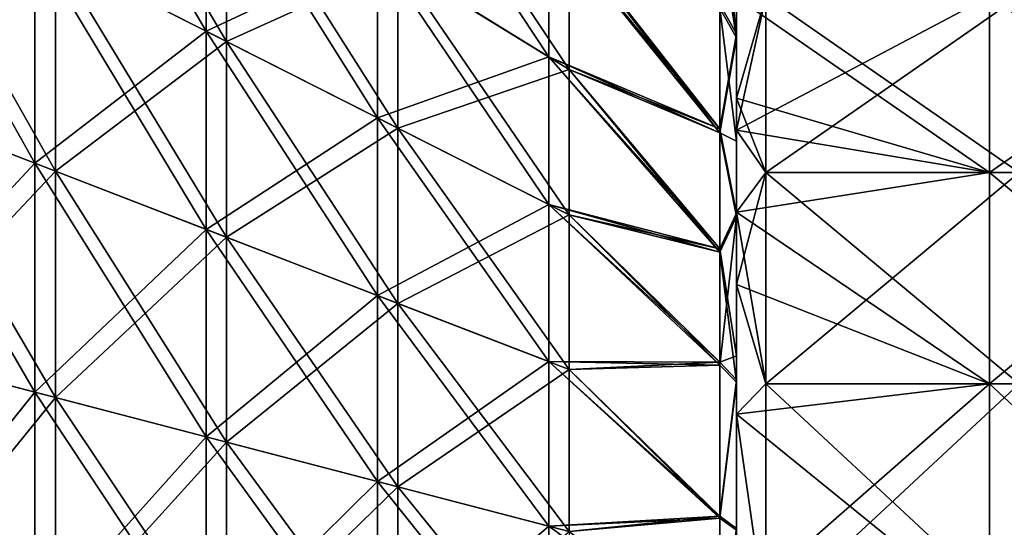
# Model space of a CAD drawing. Header units: millimetres. Extents: x -71 to 126, y -35 to 75.
# Tile 29 of 178: x -45 to -33, y 4 to 10. Entities that reach past the tile are written whole.
import ezdxf

# ---------------------------------------------------------------- set-up
doc = ezdxf.new("R2010")
doc.units = ezdxf.units.MM
doc.header["$LTSCALE"] = 52.536866
for name, color, linetype in [('371', 7, 'CONTINUOUS'), ('375', 7, 'CONTINUOUS'), ('376', 7, 'CONTINUOUS'), ('379', 7, 'CONTINUOUS'), ('384', 7, 'CONTINUOUS'), ('385', 7, 'CONTINUOUS'), ('388', 7, 'CONTINUOUS'), ('391', 7, 'CONTINUOUS')]:
    doc.layers.add(name, color=color, linetype=linetype)

msp = doc.modelspace()

# ---------------------------------------------------------------- linework, layer by layer
at = {"layer": '371', "linetype": 'Continuous'}
for points in [[(-36.05, 8.746, -84.914), (-36.05, 10.694, -82.773), (-35.703, 10.336, -83.243), (-36.05, 8.746, -84.914)], [(-35.703, 8.243, -85.336), (-36.05, 8.746, -84.914), (-35.703, 10.336, -83.243), (-35.703, 8.243, -85.336)], [(-36.05, 10.323, -66.741), (-36.05, 9.127, -65.437), (-35.703, 10.336, -66.757), (-36.05, 10.323, -66.741)], [(-35.703, 10.336, -66.757), (-36.05, 9.127, -65.437), (-35.703, 8.243, -64.664), (-35.703, 10.336, -66.757)], [(-32.7, 8.243, -64.664), (-32.7, 10.336, -66.757), (-35.703, 8.243, -64.664), (-32.7, 8.243, -64.664)], [(-32.7, 10.336, -66.757), (-35.703, 10.336, -66.757), (-35.703, 8.243, -64.664), (-32.7, 10.336, -66.757)], [(-32.7, 10.336, -83.243), (-32.7, 8.243, -85.336), (-35.703, 10.336, -83.243), (-32.7, 10.336, -83.243)], [(-32.7, 8.243, -85.336), (-35.703, 8.243, -85.336), (-35.703, 10.336, -83.243), (-32.7, 8.243, -85.336)], [(-36.05, 9.127, -65.437), (-36.05, 7.773, -64.306), (-35.703, 8.243, -64.664), (-36.05, 9.127, -65.437)], [(-36.05, 7.773, -85.694), (-36.05, 8.746, -84.914), (-35.703, 8.243, -85.336), (-36.05, 7.773, -85.694)], [(-35.703, 5.736, -86.911), (-36.05, 7.773, -85.694), (-35.703, 8.243, -85.336), (-35.703, 5.736, -86.911)], [(-36.05, 7.773, -64.306), (-36.05, 6.915, -63.733), (-35.703, 8.243, -64.664), (-36.05, 7.773, -64.306)], [(-35.703, 8.243, -64.664), (-36.05, 6.915, -63.733), (-35.703, 5.736, -63.089), (-35.703, 8.243, -64.664)], [(-32.7, 5.736, -63.089), (-32.7, 8.243, -64.664), (-35.703, 5.736, -63.089), (-32.7, 5.736, -63.089)], [(-32.7, 8.243, -64.664), (-35.703, 8.243, -64.664), (-35.703, 5.736, -63.089), (-32.7, 8.243, -64.664)], [(-32.7, 8.243, -85.336), (-32.7, 5.736, -86.911), (-35.703, 8.243, -85.336), (-32.7, 8.243, -85.336)], [(-32.7, 5.736, -86.911), (-35.703, 5.736, -86.911), (-35.703, 8.243, -85.336), (-32.7, 5.736, -86.911)], [(-36.05, 5.379, -87.077), (-36.05, 7.773, -85.694), (-35.703, 5.736, -86.911), (-36.05, 5.379, -87.077)], [(-36.05, 6.915, -63.733), (-36.05, 5.379, -62.923), (-35.703, 5.736, -63.089), (-36.05, 6.915, -63.733)], [(-35.703, 2.942, -87.889), (-36.05, 5.379, -87.077), (-35.703, 5.736, -86.911), (-35.703, 2.942, -87.889)], [(-35.703, 5.736, -63.089), (-36.05, 5.379, -62.923), (-35.703, 2.942, -62.111), (-35.703, 5.736, -63.089)], [(-32.7, 2.942, -62.111), (-32.7, 5.736, -63.089), (-35.703, 2.942, -62.111), (-32.7, 2.942, -62.111)], [(-32.7, 5.736, -63.089), (-35.703, 5.736, -63.089), (-35.703, 2.942, -62.111), (-32.7, 5.736, -63.089)], [(-32.7, 5.736, -86.911), (-32.7, 2.942, -87.889), (-35.703, 5.736, -86.911), (-32.7, 5.736, -86.911)], [(-32.7, 2.942, -87.889), (-35.703, 2.942, -87.889), (-35.703, 5.736, -86.911), (-32.7, 2.942, -87.889)], [(-36.05, 3.111, -87.849), (-36.05, 5.379, -87.077), (-35.703, 2.942, -87.889), (-36.05, 3.111, -87.849)], [(-36.05, 5.379, -62.923), (-36.05, 2.75, -62.069), (-35.703, 2.942, -62.111), (-36.05, 5.379, -62.923)]]:
    msp.add_3dface(points, dxfattribs=at)
at = {"layer": '375', "linetype": 'Continuous'}
for points in [[(-44.37, 10.949, -95.862), (-44.37, 13.384, -94.39), (-42.339, 9.921, -93.903), (-44.37, 10.949, -95.862)], [(-42.339, 9.921, -93.903), (-44.37, 13.384, -94.39), (-42.339, 12.127, -92.57), (-42.339, 9.921, -93.903)], [(-40.308, 10.871, -90.749), (-40.308, 12.69, -89.324), (-38.277, 9.614, -88.929), (-40.308, 10.871, -90.749)], [(-38.277, 9.614, -88.929), (-40.308, 12.69, -89.324), (-38.277, 11.223, -87.668), (-38.277, 9.614, -88.929)], [(-42.339, 12.127, -57.43), (-44.37, 10.949, -54.138), (-42.339, 9.921, -56.097), (-42.339, 12.127, -57.43)], [(-42.339, 9.921, -93.903), (-42.339, 12.127, -92.57), (-40.308, 8.893, -91.945), (-42.339, 9.921, -93.903)], [(-40.308, 8.893, -91.945), (-42.339, 12.127, -92.57), (-40.308, 10.871, -90.749), (-40.308, 8.893, -91.945)], [(-42.339, 12.127, -57.43), (-42.339, 9.921, -56.097), (-40.308, 10.871, -59.251), (-42.339, 12.127, -57.43)], [(-46.401, 9.139, -99.098), (-46.401, 11.977, -97.82), (-44.37, 8.355, -97.03), (-46.401, 9.139, -99.098)], [(-44.37, 8.355, -97.03), (-46.401, 11.977, -97.82), (-44.37, 10.949, -95.862), (-44.37, 8.355, -97.03)], [(-46.401, 11.977, -52.18), (-46.401, 9.139, -50.902), (-44.37, 10.949, -54.138), (-46.401, 11.977, -52.18)], [(-38.277, 11.223, -62.332), (-40.308, 10.871, -59.251), (-38.277, 9.614, -61.071), (-38.277, 11.223, -62.332)], [(-38.277, 9.614, -88.929), (-38.277, 11.223, -87.668), (-36.248, 8.76, -86.823), (-38.277, 9.614, -88.929)], [(-36.248, 8.76, -86.823), (-38.277, 11.223, -87.668), (-36.248, 10.241, -85.567), (-36.248, 8.76, -86.823)], [(-38.277, 11.223, -62.332), (-38.277, 9.614, -61.071), (-36.248, 8.716, -63.144), (-38.277, 11.223, -62.332)], [(-36.248, 10.191, -64.385), (-38.277, 11.223, -62.332), (-36.248, 8.716, -63.144), (-36.248, 10.191, -64.385)], [(-44.37, 10.949, -54.138), (-46.401, 9.139, -50.902), (-44.37, 8.355, -52.97), (-44.37, 10.949, -54.138)], [(-44.37, 8.355, -97.03), (-44.37, 10.949, -95.862), (-42.339, 7.57, -94.961), (-44.37, 8.355, -97.03)], [(-42.339, 7.57, -94.961), (-44.37, 10.949, -95.862), (-42.339, 9.921, -93.903), (-42.339, 7.57, -94.961)], [(-44.37, 10.949, -54.138), (-44.37, 8.355, -52.97), (-42.339, 9.921, -56.097), (-44.37, 10.949, -54.138)], [(-40.308, 10.871, -59.251), (-42.339, 9.921, -56.097), (-40.308, 8.893, -58.055), (-40.308, 10.871, -59.251)], [(-40.308, 8.893, -91.945), (-40.308, 10.871, -90.749), (-38.277, 7.865, -89.986), (-40.308, 8.893, -91.945)], [(-38.277, 7.865, -89.986), (-40.308, 10.871, -90.749), (-38.277, 9.614, -88.929), (-38.277, 7.865, -89.986)], [(-40.308, 10.871, -59.251), (-40.308, 8.893, -58.055), (-38.277, 9.614, -61.071), (-40.308, 10.871, -59.251)], [(-42.339, 9.921, -56.097), (-44.37, 8.355, -52.97), (-42.339, 7.57, -55.039), (-42.339, 9.921, -56.097)], [(-42.339, 7.57, -94.961), (-42.339, 9.921, -93.903), (-40.308, 6.786, -92.893), (-42.339, 7.57, -94.961)], [(-40.308, 6.786, -92.893), (-42.339, 9.921, -93.903), (-40.308, 8.893, -91.945), (-40.308, 6.786, -92.893)], [(-42.339, 9.921, -56.097), (-42.339, 7.57, -55.039), (-40.308, 8.893, -58.055), (-42.339, 9.921, -56.097)], [(-38.277, 9.614, -61.071), (-40.308, 8.893, -58.055), (-38.277, 7.865, -60.014), (-38.277, 9.614, -61.071)], [(-38.277, 7.865, -89.986), (-38.277, 9.614, -88.929), (-36.248, 7.337, -87.756), (-38.277, 7.865, -89.986)], [(-36.248, 7.337, -87.756), (-38.277, 9.614, -88.929), (-36.248, 8.76, -86.823), (-36.248, 7.337, -87.756)], [(-38.277, 9.614, -61.071), (-38.277, 7.865, -60.014), (-36.248, 7.299, -62.223), (-38.277, 9.614, -61.071)], [(-36.248, 8.716, -63.144), (-38.277, 9.614, -61.071), (-36.248, 7.299, -62.223), (-36.248, 8.716, -63.144)], [(-46.401, 6.168, -100.024), (-46.401, 9.139, -99.098), (-44.37, 5.638, -97.876), (-46.401, 6.168, -100.024)], [(-44.37, 5.638, -97.876), (-46.401, 9.139, -99.098), (-44.37, 8.355, -97.03), (-44.37, 5.638, -97.876)], [(-46.401, 9.139, -50.902), (-46.401, 6.168, -49.976), (-44.37, 8.355, -52.97), (-46.401, 9.139, -50.902)], [(-40.308, 8.893, -58.055), (-42.339, 7.57, -55.039), (-40.308, 6.786, -57.107), (-40.308, 8.893, -58.055)], [(-40.308, 6.786, -92.893), (-40.308, 8.893, -91.945), (-38.277, 6.002, -90.825), (-40.308, 6.786, -92.893)], [(-38.277, 6.002, -90.825), (-40.308, 8.893, -91.945), (-38.277, 7.865, -89.986), (-38.277, 6.002, -90.825)], [(-40.308, 8.893, -58.055), (-40.308, 6.786, -57.107), (-38.277, 7.865, -60.014), (-40.308, 8.893, -58.055)], [(-44.37, 8.355, -52.97), (-46.401, 6.168, -49.976), (-44.37, 5.638, -52.124), (-44.37, 8.355, -52.97)], [(-44.37, 5.638, -97.876), (-44.37, 8.355, -97.03), (-42.339, 5.109, -95.728), (-44.37, 5.638, -97.876)], [(-42.339, 5.109, -95.728), (-44.37, 8.355, -97.03), (-42.339, 7.57, -94.961), (-42.339, 5.109, -95.728)], [(-44.37, 8.355, -52.97), (-44.37, 5.638, -52.124), (-42.339, 7.57, -55.039), (-44.37, 8.355, -52.97)], [(-38.277, 7.865, -60.014), (-40.308, 6.786, -57.107), (-38.277, 6.002, -59.175), (-38.277, 7.865, -60.014)], [(-38.277, 6.002, -90.825), (-38.277, 7.865, -89.986), (-36.248, 5.993, -88.44), (-38.277, 6.002, -90.825)], [(-36.248, 5.993, -88.44), (-38.277, 7.865, -89.986), (-36.248, 7.337, -87.756), (-36.248, 5.993, -88.44)], [(-38.277, 7.865, -60.014), (-38.277, 6.002, -59.175), (-36.248, 5.961, -61.546), (-38.277, 7.865, -60.014)], [(-36.248, 7.299, -62.223), (-38.277, 7.865, -60.014), (-36.248, 5.961, -61.546), (-36.248, 7.299, -62.223)], [(-42.339, 7.57, -55.039), (-44.37, 5.638, -52.124), (-42.339, 5.109, -54.272), (-42.339, 7.57, -55.039)], [(-42.339, 5.109, -95.728), (-42.339, 7.57, -94.961), (-40.308, 4.58, -93.581), (-42.339, 5.109, -95.728)], [(-40.308, 4.58, -93.581), (-42.339, 7.57, -94.961), (-40.308, 6.786, -92.893), (-40.308, 4.58, -93.581)], [(-42.339, 7.57, -55.039), (-42.339, 5.109, -54.272), (-40.308, 6.786, -57.107), (-42.339, 7.57, -55.039)], [(-40.308, 6.786, -57.107), (-42.339, 5.109, -54.272), (-40.308, 4.58, -56.419), (-40.308, 6.786, -57.107)], [(-40.308, 4.58, -93.581), (-40.308, 6.786, -92.893), (-38.277, 4.05, -91.433), (-40.308, 4.58, -93.581)], [(-38.277, 4.05, -91.433), (-40.308, 6.786, -92.893), (-38.277, 6.002, -90.825), (-38.277, 4.05, -91.433)], [(-40.308, 6.786, -57.107), (-40.308, 4.58, -56.419), (-38.277, 6.002, -59.175), (-40.308, 6.786, -57.107)], [(-46.401, 3.107, -100.585), (-46.401, 6.168, -100.024), (-44.37, 2.84, -98.389), (-46.401, 3.107, -100.585)], [(-44.37, 2.84, -98.389), (-46.401, 6.168, -100.024), (-44.37, 5.638, -97.876), (-44.37, 2.84, -98.389)], [(-46.401, 6.168, -49.976), (-46.401, 3.107, -49.415), (-44.37, 5.638, -52.124), (-46.401, 6.168, -49.976)], [(-38.277, 6.002, -59.175), (-40.308, 4.58, -56.419), (-38.277, 4.05, -58.567), (-38.277, 6.002, -59.175)], [(-38.277, 4.05, -91.433), (-38.277, 6.002, -90.825), (-36.248, 4.167, -89.113), (-38.277, 4.05, -91.433)], [(-36.248, 4.167, -89.113), (-38.277, 6.002, -90.825), (-36.248, 5.993, -88.44), (-36.248, 4.167, -89.113)], [(-38.277, 6.002, -59.175), (-38.277, 4.05, -58.567), (-36.248, 4.145, -60.881), (-38.277, 6.002, -59.175)], [(-36.248, 5.961, -61.546), (-38.277, 6.002, -59.175), (-36.248, 4.145, -60.881), (-36.248, 5.961, -61.546)], [(-44.37, 5.638, -52.124), (-46.401, 3.107, -49.415), (-44.37, 2.84, -51.611), (-44.37, 5.638, -52.124)], [(-44.37, 2.84, -98.389), (-44.37, 5.638, -97.876), (-42.339, 2.573, -96.193), (-44.37, 2.84, -98.389)], [(-42.339, 2.573, -96.193), (-44.37, 5.638, -97.876), (-42.339, 5.109, -95.728), (-42.339, 2.573, -96.193)], [(-44.37, 5.638, -52.124), (-44.37, 2.84, -51.611), (-42.339, 5.109, -54.272), (-44.37, 5.638, -52.124)], [(-42.339, 5.109, -54.272), (-44.37, 2.84, -51.611), (-42.339, 2.573, -53.807), (-42.339, 5.109, -54.272)], [(-42.339, 2.573, -96.193), (-42.339, 5.109, -95.728), (-40.308, 2.307, -93.997), (-42.339, 2.573, -96.193)], [(-40.308, 2.307, -93.997), (-42.339, 5.109, -95.728), (-40.308, 4.58, -93.581), (-40.308, 2.307, -93.997)], [(-42.339, 5.109, -54.272), (-42.339, 2.573, -53.807), (-40.308, 4.58, -56.419), (-42.339, 5.109, -54.272)], [(-40.308, 4.58, -56.419), (-42.339, 2.573, -53.807), (-40.308, 2.307, -56.003), (-40.308, 4.58, -56.419)], [(-40.308, 2.307, -93.997), (-40.308, 4.58, -93.581), (-38.277, 2.04, -91.801), (-40.308, 2.307, -93.997)], [(-38.277, 2.04, -91.801), (-40.308, 4.58, -93.581), (-38.277, 4.05, -91.433), (-38.277, 2.04, -91.801)], [(-40.308, 4.58, -56.419), (-40.308, 2.307, -56.003), (-38.277, 4.05, -58.567), (-40.308, 4.58, -56.419)], [(-36.248, 2.579, -89.487), (-38.277, 4.05, -91.433), (-36.248, 4.167, -89.113), (-36.248, 2.579, -89.487)], [(-36.248, 4.145, -60.881), (-38.277, 4.05, -58.567), (-36.248, 2.567, -60.511), (-36.248, 4.145, -60.881)], [(-38.277, 4.05, -58.567), (-40.308, 2.307, -56.003), (-38.277, 2.04, -58.199), (-38.277, 4.05, -58.567)], [(-38.277, 2.04, -91.801), (-38.277, 4.05, -91.433), (-36.248, 2.579, -89.487), (-38.277, 2.04, -91.801)], [(-38.277, 4.05, -58.567), (-38.277, 2.04, -58.199), (-36.248, 2.567, -60.511), (-38.277, 4.05, -58.567)]]:
    msp.add_3dface(points, dxfattribs=at)
at = {"layer": '376', "linetype": 'Continuous'}
for points in [[(-36.05, 10.323, -66.741), (-36.05, 11.541, -66.711), (-36.05, 9.839, -64.751), (-36.05, 10.323, -66.741)], [(-36.05, 8.746, -84.914), (-36.05, 10.213, -84.879), (-36.05, 10.694, -82.773), (-36.05, 8.746, -84.914)], [(-36.05, 10.323, -66.741), (-36.05, 9.839, -64.751), (-36.05, 9.127, -65.437), (-36.05, 10.323, -66.741)], [(-36.05, 10.213, -84.879), (-36.05, 8.746, -84.914), (-36.05, 9.887, -85.203), (-36.05, 10.213, -84.879)], [(-36.05, 7.773, -85.694), (-36.05, 7.762, -86.901), (-36.05, 9.887, -85.203), (-36.05, 7.773, -85.694)], [(-36.05, 8.746, -84.914), (-36.05, 7.773, -85.694), (-36.05, 9.887, -85.203), (-36.05, 8.746, -84.914)], [(-36.05, 9.127, -65.437), (-36.05, 9.839, -64.751), (-36.05, 8.615, -63.703), (-36.05, 9.127, -65.437)], [(-36.05, 7.773, -64.306), (-36.05, 9.127, -65.437), (-36.05, 8.615, -63.703), (-36.05, 7.773, -64.306)], [(-36.05, 6.915, -63.733), (-36.05, 7.773, -64.306), (-36.05, 8.615, -63.703), (-36.05, 6.915, -63.733)], [(-36.05, 6.915, -63.733), (-36.05, 8.615, -63.703), (-36.05, 7.723, -63.074), (-36.05, 6.915, -63.733)], [(-36.05, 5.379, -87.077), (-36.05, 7.762, -86.901), (-36.05, 7.773, -85.694), (-36.05, 5.379, -87.077)], [(-36.05, 6.069, -87.846), (-36.05, 7.762, -86.901), (-36.05, 5.379, -87.077), (-36.05, 6.069, -87.846)], [(-36.05, 6.915, -63.733), (-36.05, 7.723, -63.074), (-36.05, 5.756, -62.01), (-36.05, 6.915, -63.733)], [(-36.05, 5.379, -62.923), (-36.05, 6.915, -63.733), (-36.05, 5.756, -62.01), (-36.05, 5.379, -62.923)], [(-36.05, 6.069, -87.846), (-36.05, 3.111, -87.849), (-36.05, 5.786, -87.977), (-36.05, 6.069, -87.846)], [(-36.05, 3.111, -87.849), (-36.05, 6.069, -87.846), (-36.05, 5.379, -87.077), (-36.05, 3.111, -87.849)], [(-36.05, 5.786, -87.977), (-36.05, 3.111, -87.849), (-36.05, 4.023, -88.626), (-36.05, 5.786, -87.977)], [(-36.05, 4.002, -61.368), (-36.05, 5.379, -62.923), (-36.05, 5.756, -62.01), (-36.05, 4.002, -61.368)], [(-36.05, 2.75, -62.069), (-36.05, 5.379, -62.923), (-36.05, 4.002, -61.368), (-36.05, 2.75, -62.069)]]:
    msp.add_3dface(points, dxfattribs=at)
at = {"layer": '379', "linetype": 'Continuous'}
for points in [[(-36.05, 11.541, -66.711), (-36.248, 10.191, -64.385), (-36.05, 9.839, -64.751), (-36.05, 11.541, -66.711)], [(-36.248, 8.76, -86.823), (-36.248, 10.241, -85.567), (-36.05, 9.887, -85.203), (-36.248, 8.76, -86.823)], [(-36.248, 10.241, -85.567), (-36.05, 10.213, -84.879), (-36.05, 9.887, -85.203), (-36.248, 10.241, -85.567)], [(-36.248, 10.191, -64.385), (-36.248, 8.716, -63.144), (-36.05, 9.839, -64.751), (-36.248, 10.191, -64.385)], [(-36.05, 7.762, -86.901), (-36.248, 8.76, -86.823), (-36.05, 9.887, -85.203), (-36.05, 7.762, -86.901)], [(-36.05, 9.839, -64.751), (-36.248, 8.716, -63.144), (-36.05, 8.615, -63.703), (-36.05, 9.839, -64.751)], [(-36.248, 7.337, -87.756), (-36.248, 8.76, -86.823), (-36.05, 7.762, -86.901), (-36.248, 7.337, -87.756)], [(-36.248, 8.716, -63.144), (-36.248, 7.299, -62.223), (-36.05, 7.723, -63.074), (-36.248, 8.716, -63.144)], [(-36.05, 8.615, -63.703), (-36.248, 8.716, -63.144), (-36.05, 7.723, -63.074), (-36.05, 8.615, -63.703)], [(-36.05, 6.069, -87.846), (-36.248, 7.337, -87.756), (-36.05, 7.762, -86.901), (-36.05, 6.069, -87.846)], [(-36.248, 7.299, -62.223), (-36.248, 5.961, -61.546), (-36.05, 7.723, -63.074), (-36.248, 7.299, -62.223)], [(-36.05, 7.723, -63.074), (-36.248, 5.961, -61.546), (-36.05, 5.756, -62.01), (-36.05, 7.723, -63.074)], [(-36.248, 5.993, -88.44), (-36.248, 7.337, -87.756), (-36.05, 6.069, -87.846), (-36.248, 5.993, -88.44)], [(-36.248, 5.993, -88.44), (-36.05, 6.069, -87.846), (-36.05, 5.786, -87.977), (-36.248, 5.993, -88.44)], [(-36.248, 4.167, -89.113), (-36.248, 5.993, -88.44), (-36.05, 5.786, -87.977), (-36.248, 4.167, -89.113)], [(-36.248, 5.961, -61.546), (-36.248, 4.145, -60.881), (-36.05, 5.756, -62.01), (-36.248, 5.961, -61.546)], [(-36.248, 4.167, -89.113), (-36.05, 5.786, -87.977), (-36.05, 4.023, -88.626), (-36.248, 4.167, -89.113)], [(-36.248, 4.145, -60.881), (-36.05, 4.002, -61.368), (-36.05, 5.756, -62.01), (-36.248, 4.145, -60.881)], [(-36.248, 2.579, -89.487), (-36.248, 4.167, -89.113), (-36.05, 4.023, -88.626), (-36.248, 2.579, -89.487)], [(-36.248, 4.145, -60.881), (-36.248, 2.567, -60.511), (-36.05, 4.002, -61.368), (-36.248, 4.145, -60.881)]]:
    msp.add_3dface(points, dxfattribs=at)
at = {"layer": '384', "linetype": 'Continuous'}
for points in [[(-44.126, 10.826, 54.373), (-44.126, 13.233, 55.828), (-42.095, 9.798, 56.332), (-44.126, 10.826, 54.373)], [(-42.095, 9.798, 56.332), (-44.126, 13.233, 55.828), (-42.095, 11.977, 57.649), (-42.095, 9.798, 56.332)], [(-40.064, 10.72, 59.469), (-40.064, 12.514, 60.874), (-38.033, 9.464, 61.289), (-40.064, 10.72, 59.469)], [(-38.033, 9.464, 61.289), (-40.064, 12.514, 60.874), (-38.033, 11.047, 62.53), (-38.033, 9.464, 61.289)], [(-42.095, 11.977, 92.351), (-44.126, 10.826, 95.627), (-42.095, 9.798, 93.668), (-42.095, 11.977, 92.351)], [(-42.095, 9.798, 56.332), (-42.095, 11.977, 57.649), (-40.064, 8.77, 58.29), (-42.095, 9.798, 56.332)], [(-40.064, 8.77, 58.29), (-42.095, 11.977, 57.649), (-40.064, 10.72, 59.469), (-40.064, 8.77, 58.29)], [(-42.095, 11.977, 92.351), (-42.095, 9.798, 93.668), (-40.064, 10.72, 90.531), (-42.095, 11.977, 92.351)], [(-46.157, 9.045, 51.15), (-46.157, 11.854, 52.414), (-44.126, 8.261, 53.218), (-46.157, 9.045, 51.15)], [(-44.126, 8.261, 53.218), (-46.157, 11.854, 52.414), (-44.126, 10.826, 54.373), (-44.126, 8.261, 53.218)], [(-46.157, 11.854, 97.586), (-46.157, 9.045, 98.85), (-44.126, 10.826, 95.627), (-46.157, 11.854, 97.586)], [(-38.033, 11.047, 87.47), (-40.064, 10.72, 90.531), (-38.033, 9.464, 88.711), (-38.033, 11.047, 87.47)], [(-38.033, 9.464, 61.289), (-38.033, 11.047, 62.53), (-36.248, 8.716, 63.144), (-38.033, 9.464, 61.289)], [(-36.248, 8.716, 63.144), (-38.033, 11.047, 62.53), (-36.248, 10.191, 64.385), (-36.248, 8.716, 63.144)], [(-38.033, 11.047, 87.47), (-38.033, 9.464, 88.711), (-36.248, 8.76, 86.823), (-38.033, 11.047, 87.47)], [(-36.248, 10.241, 85.567), (-38.033, 11.047, 87.47), (-36.248, 8.76, 86.823), (-36.248, 10.241, 85.567)], [(-44.126, 10.826, 95.627), (-46.157, 9.045, 98.85), (-44.126, 8.261, 96.782), (-44.126, 10.826, 95.627)], [(-44.126, 8.261, 53.218), (-44.126, 10.826, 54.373), (-42.095, 7.476, 55.287), (-44.126, 8.261, 53.218)], [(-42.095, 7.476, 55.287), (-44.126, 10.826, 54.373), (-42.095, 9.798, 56.332), (-42.095, 7.476, 55.287)], [(-44.126, 10.826, 95.627), (-44.126, 8.261, 96.782), (-42.095, 9.798, 93.668), (-44.126, 10.826, 95.627)], [(-40.064, 10.72, 90.531), (-42.095, 9.798, 93.668), (-40.064, 8.77, 91.71), (-40.064, 10.72, 90.531)], [(-40.064, 8.77, 58.29), (-40.064, 10.72, 59.469), (-38.033, 7.742, 60.249), (-40.064, 8.77, 58.29)], [(-38.033, 7.742, 60.249), (-40.064, 10.72, 59.469), (-38.033, 9.464, 61.289), (-38.033, 7.742, 60.249)], [(-40.064, 10.72, 90.531), (-40.064, 8.77, 91.71), (-38.033, 9.464, 88.711), (-40.064, 10.72, 90.531)], [(-42.095, 9.798, 93.668), (-44.126, 8.261, 96.782), (-42.095, 7.476, 94.713), (-42.095, 9.798, 93.668)], [(-42.095, 7.476, 55.287), (-42.095, 9.798, 56.332), (-40.064, 6.692, 57.355), (-42.095, 7.476, 55.287)], [(-40.064, 6.692, 57.355), (-42.095, 9.798, 56.332), (-40.064, 8.77, 58.29), (-40.064, 6.692, 57.355)], [(-42.095, 9.798, 93.668), (-42.095, 7.476, 94.713), (-40.064, 8.77, 91.71), (-42.095, 9.798, 93.668)], [(-38.033, 9.464, 88.711), (-40.064, 8.77, 91.71), (-38.033, 7.742, 89.751), (-38.033, 9.464, 88.711)], [(-38.033, 7.742, 60.249), (-38.033, 9.464, 61.289), (-36.248, 7.299, 62.223), (-38.033, 7.742, 60.249)], [(-36.248, 7.299, 62.223), (-38.033, 9.464, 61.289), (-36.248, 8.716, 63.144), (-36.248, 7.299, 62.223)], [(-38.033, 9.464, 88.711), (-38.033, 7.742, 89.751), (-36.248, 7.337, 87.756), (-38.033, 9.464, 88.711)], [(-36.248, 8.76, 86.823), (-38.033, 9.464, 88.711), (-36.248, 7.337, 87.756), (-36.248, 8.76, 86.823)], [(-46.157, 6.104, 50.234), (-46.157, 9.045, 51.15), (-44.126, 5.575, 52.382), (-46.157, 6.104, 50.234)], [(-44.126, 5.575, 52.382), (-46.157, 9.045, 51.15), (-44.126, 8.261, 53.218), (-44.126, 5.575, 52.382)], [(-46.157, 9.045, 98.85), (-46.157, 6.104, 99.766), (-44.126, 8.261, 96.782), (-46.157, 9.045, 98.85)], [(-40.064, 8.77, 91.71), (-42.095, 7.476, 94.713), (-40.064, 6.692, 92.645), (-40.064, 8.77, 91.71)], [(-40.064, 6.692, 57.355), (-40.064, 8.77, 58.29), (-38.033, 5.908, 59.423), (-40.064, 6.692, 57.355)], [(-38.033, 5.908, 59.423), (-40.064, 8.77, 58.29), (-38.033, 7.742, 60.249), (-38.033, 5.908, 59.423)], [(-40.064, 8.77, 91.71), (-40.064, 6.692, 92.645), (-38.033, 7.742, 89.751), (-40.064, 8.77, 91.71)], [(-44.126, 8.261, 96.782), (-46.157, 6.104, 99.766), (-44.126, 5.575, 97.618), (-44.126, 8.261, 96.782)], [(-44.126, 5.575, 52.382), (-44.126, 8.261, 53.218), (-42.095, 5.046, 54.529), (-44.126, 5.575, 52.382)], [(-42.095, 5.046, 54.529), (-44.126, 8.261, 53.218), (-42.095, 7.476, 55.287), (-42.095, 5.046, 54.529)], [(-44.126, 8.261, 96.782), (-44.126, 5.575, 97.618), (-42.095, 7.476, 94.713), (-44.126, 8.261, 96.782)], [(-38.033, 7.742, 89.751), (-40.064, 6.692, 92.645), (-38.033, 5.908, 90.577), (-38.033, 7.742, 89.751)], [(-38.033, 5.908, 59.423), (-38.033, 7.742, 60.249), (-36.248, 5.961, 61.546), (-38.033, 5.908, 59.423)], [(-36.248, 5.961, 61.546), (-38.033, 7.742, 60.249), (-36.248, 7.299, 62.223), (-36.248, 5.961, 61.546)], [(-38.033, 7.742, 89.751), (-38.033, 5.908, 90.577), (-36.248, 5.993, 88.44), (-38.033, 7.742, 89.751)], [(-36.248, 7.337, 87.756), (-38.033, 7.742, 89.751), (-36.248, 5.993, 88.44), (-36.248, 7.337, 87.756)], [(-42.095, 7.476, 94.713), (-44.126, 5.575, 97.618), (-42.095, 5.046, 95.471), (-42.095, 7.476, 94.713)], [(-42.095, 5.046, 54.529), (-42.095, 7.476, 55.287), (-40.064, 4.516, 56.677), (-42.095, 5.046, 54.529)], [(-40.064, 4.516, 56.677), (-42.095, 7.476, 55.287), (-40.064, 6.692, 57.355), (-40.064, 4.516, 56.677)], [(-42.095, 7.476, 94.713), (-42.095, 5.046, 95.471), (-40.064, 6.692, 92.645), (-42.095, 7.476, 94.713)], [(-40.064, 6.692, 92.645), (-42.095, 5.046, 95.471), (-40.064, 4.516, 93.323), (-40.064, 6.692, 92.645)], [(-40.064, 4.516, 56.677), (-40.064, 6.692, 57.355), (-38.033, 3.987, 58.825), (-40.064, 4.516, 56.677)], [(-38.033, 3.987, 58.825), (-40.064, 6.692, 57.355), (-38.033, 5.908, 59.423), (-38.033, 3.987, 58.825)], [(-40.064, 6.692, 92.645), (-40.064, 4.516, 93.323), (-38.033, 5.908, 90.577), (-40.064, 6.692, 92.645)], [(-46.157, 3.075, 49.679), (-46.157, 6.104, 50.234), (-44.126, 2.808, 51.875), (-46.157, 3.075, 49.679)], [(-44.126, 2.808, 51.875), (-46.157, 6.104, 50.234), (-44.126, 5.575, 52.382), (-44.126, 2.808, 51.875)], [(-46.157, 6.104, 99.766), (-46.157, 3.075, 100.321), (-44.126, 5.575, 97.618), (-46.157, 6.104, 99.766)], [(-36.248, 5.993, 88.44), (-38.033, 5.908, 90.577), (-36.248, 4.167, 89.113), (-36.248, 5.993, 88.44)], [(-36.248, 4.145, 60.881), (-38.033, 5.908, 59.423), (-36.248, 5.961, 61.546), (-36.248, 4.145, 60.881)], [(-38.033, 5.908, 90.577), (-40.064, 4.516, 93.323), (-38.033, 3.987, 91.175), (-38.033, 5.908, 90.577)], [(-38.033, 3.987, 58.825), (-38.033, 5.908, 59.423), (-36.248, 4.145, 60.881), (-38.033, 3.987, 58.825)], [(-38.033, 5.908, 90.577), (-38.033, 3.987, 91.175), (-36.248, 4.167, 89.113), (-38.033, 5.908, 90.577)], [(-44.126, 5.575, 97.618), (-46.157, 3.075, 100.321), (-44.126, 2.808, 98.125), (-44.126, 5.575, 97.618)], [(-44.126, 2.808, 51.875), (-44.126, 5.575, 52.382), (-42.095, 2.541, 54.07), (-44.126, 2.808, 51.875)], [(-42.095, 2.541, 54.07), (-44.126, 5.575, 52.382), (-42.095, 5.046, 54.529), (-42.095, 2.541, 54.07)], [(-44.126, 5.575, 97.618), (-44.126, 2.808, 98.125), (-42.095, 5.046, 95.471), (-44.126, 5.575, 97.618)], [(-42.095, 5.046, 95.471), (-44.126, 2.808, 98.125), (-42.095, 2.541, 95.93), (-42.095, 5.046, 95.471)], [(-42.095, 2.541, 54.07), (-42.095, 5.046, 54.529), (-40.064, 2.275, 56.266), (-42.095, 2.541, 54.07)], [(-40.064, 2.275, 56.266), (-42.095, 5.046, 54.529), (-40.064, 4.516, 56.677), (-40.064, 2.275, 56.266)], [(-42.095, 5.046, 95.471), (-42.095, 2.541, 95.93), (-40.064, 4.516, 93.323), (-42.095, 5.046, 95.471)], [(-40.064, 4.516, 93.323), (-42.095, 2.541, 95.93), (-40.064, 2.275, 93.734), (-40.064, 4.516, 93.323)], [(-40.064, 2.275, 56.266), (-40.064, 4.516, 56.677), (-38.033, 2.008, 58.462), (-40.064, 2.275, 56.266)], [(-38.033, 2.008, 58.462), (-40.064, 4.516, 56.677), (-38.033, 3.987, 58.825), (-38.033, 2.008, 58.462)], [(-40.064, 4.516, 93.323), (-40.064, 2.275, 93.734), (-38.033, 3.987, 91.175), (-40.064, 4.516, 93.323)], [(-36.248, 4.167, 89.113), (-38.033, 3.987, 91.175), (-36.248, 2.579, 89.487), (-36.248, 4.167, 89.113)], [(-36.248, 2.567, 60.511), (-38.033, 3.987, 58.825), (-36.248, 4.145, 60.881), (-36.248, 2.567, 60.511)]]:
    msp.add_3dface(points, dxfattribs=at)
at = {"layer": '385', "linetype": 'Continuous'}
for points in [[(-36.05, 11.541, 66.711), (-36.05, 10.323, 66.741), (-36.05, 9.839, 64.751), (-36.05, 11.541, 66.711)], [(-36.05, 10.213, 84.879), (-36.05, 8.746, 84.914), (-36.05, 10.694, 82.773), (-36.05, 10.213, 84.879)], [(-36.05, 9.839, 64.751), (-36.05, 10.323, 66.741), (-36.05, 9.127, 65.437), (-36.05, 9.839, 64.751)], [(-36.05, 10.213, 84.879), (-36.05, 9.887, 85.203), (-36.05, 8.746, 84.914), (-36.05, 10.213, 84.879)], [(-36.05, 9.887, 85.203), (-36.05, 7.762, 86.901), (-36.05, 8.746, 84.914), (-36.05, 9.887, 85.203)], [(-36.05, 8.615, 63.703), (-36.05, 9.839, 64.751), (-36.05, 9.127, 65.437), (-36.05, 8.615, 63.703)], [(-36.05, 7.773, 64.306), (-36.05, 8.615, 63.703), (-36.05, 9.127, 65.437), (-36.05, 7.773, 64.306)], [(-36.05, 8.746, 84.914), (-36.05, 7.762, 86.901), (-36.05, 7.773, 85.694), (-36.05, 8.746, 84.914)], [(-36.05, 6.915, 63.733), (-36.05, 8.615, 63.703), (-36.05, 7.773, 64.306), (-36.05, 6.915, 63.733)], [(-36.05, 8.615, 63.703), (-36.05, 6.915, 63.733), (-36.05, 7.723, 63.074), (-36.05, 8.615, 63.703)], [(-36.05, 7.762, 86.901), (-36.05, 6.069, 87.846), (-36.05, 7.773, 85.694), (-36.05, 7.762, 86.901)], [(-36.05, 7.773, 85.694), (-36.05, 6.069, 87.846), (-36.05, 5.379, 87.077), (-36.05, 7.773, 85.694)], [(-36.05, 7.723, 63.074), (-36.05, 6.915, 63.733), (-36.05, 5.756, 62.01), (-36.05, 7.723, 63.074)], [(-36.05, 5.756, 62.01), (-36.05, 6.915, 63.733), (-36.05, 5.379, 62.923), (-36.05, 5.756, 62.01)], [(-36.05, 5.786, 87.977), (-36.05, 4.023, 88.626), (-36.05, 6.069, 87.846), (-36.05, 5.786, 87.977)], [(-36.05, 6.069, 87.846), (-36.05, 4.023, 88.626), (-36.05, 3.111, 87.849), (-36.05, 6.069, 87.846)], [(-36.05, 6.069, 87.846), (-36.05, 3.111, 87.849), (-36.05, 5.379, 87.077), (-36.05, 6.069, 87.846)], [(-36.05, 4.002, 61.368), (-36.05, 5.756, 62.01), (-36.05, 5.379, 62.923), (-36.05, 4.002, 61.368)], [(-36.05, 2.75, 62.069), (-36.05, 4.002, 61.368), (-36.05, 5.379, 62.923), (-36.05, 2.75, 62.069)]]:
    msp.add_3dface(points, dxfattribs=at)
at = {"layer": '388', "linetype": 'Continuous'}
for points in [[(-36.248, 11.086, 65.323), (-36.248, 11.965, 66.433), (-36.05, 9.839, 64.751), (-36.248, 11.086, 65.323)], [(-36.248, 11.965, 66.433), (-36.05, 11.541, 66.711), (-36.05, 9.839, 64.751), (-36.248, 11.965, 66.433)], [(-36.248, 10.191, 64.385), (-36.248, 11.086, 65.323), (-36.05, 9.839, 64.751), (-36.248, 10.191, 64.385)], [(-36.248, 10.241, 85.567), (-36.248, 8.76, 86.823), (-36.05, 9.887, 85.203), (-36.248, 10.241, 85.567)], [(-36.248, 10.241, 85.567), (-36.05, 9.887, 85.203), (-36.05, 10.213, 84.879), (-36.248, 10.241, 85.567)], [(-36.248, 8.716, 63.144), (-36.248, 10.191, 64.385), (-36.05, 8.615, 63.703), (-36.248, 8.716, 63.144)], [(-36.248, 10.191, 64.385), (-36.05, 9.839, 64.751), (-36.05, 8.615, 63.703), (-36.248, 10.191, 64.385)], [(-36.248, 8.76, 86.823), (-36.05, 7.762, 86.901), (-36.05, 9.887, 85.203), (-36.248, 8.76, 86.823)], [(-36.248, 8.76, 86.823), (-36.248, 7.337, 87.756), (-36.05, 7.762, 86.901), (-36.248, 8.76, 86.823)], [(-36.248, 7.299, 62.223), (-36.248, 8.716, 63.144), (-36.05, 7.723, 63.074), (-36.248, 7.299, 62.223)], [(-36.248, 8.716, 63.144), (-36.05, 8.615, 63.703), (-36.05, 7.723, 63.074), (-36.248, 8.716, 63.144)], [(-36.248, 7.337, 87.756), (-36.05, 6.069, 87.846), (-36.05, 7.762, 86.901), (-36.248, 7.337, 87.756)], [(-36.248, 7.299, 62.223), (-36.05, 7.723, 63.074), (-36.05, 5.756, 62.01), (-36.248, 7.299, 62.223)], [(-36.248, 7.337, 87.756), (-36.248, 5.993, 88.44), (-36.05, 6.069, 87.846), (-36.248, 7.337, 87.756)], [(-36.248, 5.961, 61.546), (-36.248, 7.299, 62.223), (-36.05, 5.756, 62.01), (-36.248, 5.961, 61.546)], [(-36.248, 5.993, 88.44), (-36.05, 5.786, 87.977), (-36.05, 6.069, 87.846), (-36.248, 5.993, 88.44)], [(-36.248, 5.993, 88.44), (-36.248, 4.167, 89.113), (-36.05, 5.786, 87.977), (-36.248, 5.993, 88.44)], [(-36.248, 4.145, 60.881), (-36.248, 5.961, 61.546), (-36.05, 5.756, 62.01), (-36.248, 4.145, 60.881)], [(-36.248, 4.167, 89.113), (-36.05, 4.023, 88.626), (-36.05, 5.786, 87.977), (-36.248, 4.167, 89.113)], [(-36.248, 4.145, 60.881), (-36.05, 5.756, 62.01), (-36.05, 4.002, 61.368), (-36.248, 4.145, 60.881)], [(-36.248, 4.167, 89.113), (-36.248, 2.579, 89.487), (-36.05, 4.023, 88.626), (-36.248, 4.167, 89.113)], [(-36.248, 2.567, 60.511), (-36.248, 4.145, 60.881), (-36.05, 4.002, 61.368), (-36.248, 2.567, 60.511)]]:
    msp.add_3dface(points, dxfattribs=at)
at = {"layer": '391', "linetype": 'Continuous'}
for points in [[(-36.05, 10.694, 82.773), (-36.05, 8.746, 84.914), (-33.05, 10.336, 83.243), (-36.05, 10.694, 82.773)], [(-33.05, 10.336, 83.243), (-36.05, 8.746, 84.914), (-33.05, 8.243, 85.336), (-33.05, 10.336, 83.243)], [(-33.05, 8.243, 64.664), (-36.05, 10.323, 66.741), (-33.05, 10.336, 66.757), (-33.05, 8.243, 64.664)], [(-36.05, 9.127, 65.437), (-36.05, 10.323, 66.741), (-33.05, 8.243, 64.664), (-36.05, 9.127, 65.437)], [(-30.047, 8.243, 85.336), (-30.047, 10.336, 83.243), (-33.05, 8.243, 85.336), (-30.047, 8.243, 85.336)], [(-30.047, 10.336, 83.243), (-33.05, 10.336, 83.243), (-33.05, 8.243, 85.336), (-30.047, 10.336, 83.243)], [(-30.047, 10.336, 66.757), (-30.047, 8.243, 64.664), (-33.05, 10.336, 66.757), (-30.047, 10.336, 66.757)], [(-30.047, 8.243, 64.664), (-33.05, 8.243, 64.664), (-33.05, 10.336, 66.757), (-30.047, 8.243, 64.664)], [(-36.05, 7.773, 64.306), (-36.05, 9.127, 65.437), (-33.05, 8.243, 64.664), (-36.05, 7.773, 64.306)], [(-36.05, 8.746, 84.914), (-36.05, 7.773, 85.694), (-33.05, 8.243, 85.336), (-36.05, 8.746, 84.914)], [(-33.05, 8.243, 85.336), (-36.05, 7.773, 85.694), (-33.05, 5.736, 86.911), (-33.05, 8.243, 85.336)], [(-33.05, 5.736, 63.089), (-36.05, 7.773, 64.306), (-33.05, 8.243, 64.664), (-33.05, 5.736, 63.089)], [(-30.047, 5.736, 86.911), (-30.047, 8.243, 85.336), (-33.05, 5.736, 86.911), (-30.047, 5.736, 86.911)], [(-30.047, 8.243, 85.336), (-33.05, 8.243, 85.336), (-33.05, 5.736, 86.911), (-30.047, 8.243, 85.336)], [(-30.047, 8.243, 64.664), (-30.047, 5.736, 63.089), (-33.05, 8.243, 64.664), (-30.047, 8.243, 64.664)], [(-30.047, 5.736, 63.089), (-33.05, 5.736, 63.089), (-33.05, 8.243, 64.664), (-30.047, 5.736, 63.089)], [(-36.05, 7.773, 85.694), (-36.05, 5.379, 87.077), (-33.05, 5.736, 86.911), (-36.05, 7.773, 85.694)], [(-36.05, 6.915, 63.733), (-36.05, 7.773, 64.306), (-33.05, 5.736, 63.089), (-36.05, 6.915, 63.733)], [(-36.05, 5.379, 62.923), (-36.05, 6.915, 63.733), (-33.05, 5.736, 63.089), (-36.05, 5.379, 62.923)], [(-36.05, 5.379, 87.077), (-36.05, 3.111, 87.849), (-33.05, 5.736, 86.911), (-36.05, 5.379, 87.077)], [(-33.05, 5.736, 86.911), (-36.05, 3.111, 87.849), (-33.05, 2.942, 87.889), (-33.05, 5.736, 86.911)], [(-33.05, 2.942, 62.111), (-36.05, 5.379, 62.923), (-33.05, 5.736, 63.089), (-33.05, 2.942, 62.111)], [(-30.047, 2.942, 87.889), (-30.047, 5.736, 86.911), (-33.05, 2.942, 87.889), (-30.047, 2.942, 87.889)], [(-30.047, 5.736, 86.911), (-33.05, 5.736, 86.911), (-33.05, 2.942, 87.889), (-30.047, 5.736, 86.911)], [(-30.047, 5.736, 63.089), (-30.047, 2.942, 62.111), (-33.05, 5.736, 63.089), (-30.047, 5.736, 63.089)], [(-30.047, 2.942, 62.111), (-33.05, 2.942, 62.111), (-33.05, 5.736, 63.089), (-30.047, 2.942, 62.111)], [(-36.05, 2.75, 62.069), (-36.05, 5.379, 62.923), (-33.05, 2.942, 62.111), (-36.05, 2.75, 62.069)]]:
    msp.add_3dface(points, dxfattribs=at)

doc.saveas('drawing.dxf')
